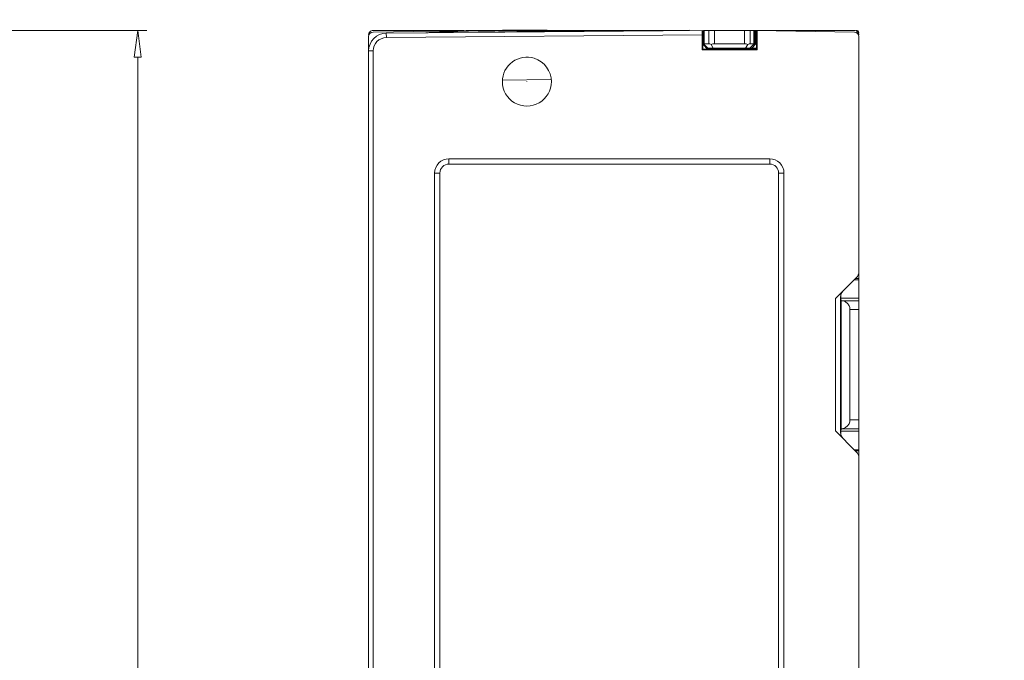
# Model space of a CAD drawing. Header units: millimetres. Extents: x -296 to 295, y -209 to 209.
# Tile 143 of 146: x 74 to 185, y 91 to 163. Entities that reach past the tile are written whole.
import ezdxf

# ---------------------------------------------------------------- set-up
doc = ezdxf.new("R2010")
doc.units = ezdxf.units.MM
doc.header["$MEASUREMENT"] = 0
doc.layers.add('layer 1', color=7, linetype='Continuous')

msp = doc.modelspace()

# ---------------------------------------------------------------- hatches: boundary and pattern name
at = {"layer": 'layer 1'}
h = msp.add_hatch(color=18, dxfattribs=at)
edge = h.paths.add_edge_path()
edge.add_spline(control_points=[(114.0597, 161.3214), (114.0597, 161.3269), (114.0552, 161.3314), (114.0497, 161.3314), (114.0442, 161.3314), (114.0397, 161.3269), (114.0397, 161.3214), (114.0397, 161.3158), (114.0442, 161.3114), (114.0497, 161.3114), (114.0552, 161.3114), (114.0597, 161.3158), (114.0597, 161.3214)], knot_values=[0, 0, 0, 0, 0.25, 0.25, 0.25, 0.5, 0.5, 0.5, 0.75, 0.75, 0.75, 1, 1, 1, 1], degree=3, periodic=1)
h = msp.add_hatch(color=18, dxfattribs=at)
edge = h.paths.add_edge_path()
edge.add_spline(control_points=[(133.2922, 157.4772), (133.2922, 157.4827), (133.2877, 157.4872), (133.2822, 157.4872), (133.2767, 157.4872), (133.2722, 157.4827), (133.2722, 157.4772), (133.2722, 157.4716), (133.2767, 157.4672), (133.2822, 157.4672), (133.2877, 157.4672), (133.2922, 157.4716), (133.2922, 157.4772)], knot_values=[0, 0, 0, 0, 0.25, 0.25, 0.25, 0.5, 0.5, 0.5, 0.75, 0.75, 0.75, 1, 1, 1, 1], degree=3, periodic=1)
h = msp.add_hatch(color=18, dxfattribs=at)
edge = h.paths.add_edge_path()
edge.add_spline(control_points=[(131.3097, 155.5714), (131.3097, 155.5769), (131.3052, 155.5814), (131.2997, 155.5814), (131.2942, 155.5814), (131.2897, 155.5769), (131.2897, 155.5714), (131.2897, 155.5658), (131.2942, 155.5614), (131.2997, 155.5614), (131.3052, 155.5614), (131.3097, 155.5658), (131.3097, 155.5714)], knot_values=[0, 0, 0, 0, 0.25, 0.25, 0.25, 0.5, 0.5, 0.5, 0.75, 0.75, 0.75, 1, 1, 1, 1], degree=3, periodic=1)
h = msp.add_hatch(color=18, dxfattribs=at)
edge = h.paths.add_edge_path()
edge.add_spline(control_points=[(131.3097, 155.5714), (131.3097, 155.5769), (131.3052, 155.5814), (131.2997, 155.5814), (131.2942, 155.5814), (131.2897, 155.5769), (131.2897, 155.5714), (131.2897, 155.5658), (131.2942, 155.5614), (131.2997, 155.5614), (131.3052, 155.5614), (131.3097, 155.5658), (131.3097, 155.5714)], knot_values=[0, 0, 0, 0, 0.25, 0.25, 0.25, 0.5, 0.5, 0.5, 0.75, 0.75, 0.75, 1, 1, 1, 1], degree=3, periodic=1)
h = msp.add_hatch(color=18, dxfattribs=at)
edge = h.paths.add_edge_path()
edge.add_spline(control_points=[(129.3272, 153.6655), (129.3272, 153.6711), (129.3227, 153.6755), (129.3172, 153.6755), (129.3116, 153.6755), (129.3072, 153.6711), (129.3072, 153.6655), (129.3072, 153.66), (129.3116, 153.6555), (129.3172, 153.6555), (129.3227, 153.6555), (129.3272, 153.66), (129.3272, 153.6655)], knot_values=[0, 0, 0, 0, 0.25, 0.25, 0.25, 0.5, 0.5, 0.5, 0.75, 0.75, 0.75, 1, 1, 1, 1], degree=3, periodic=1)

# ---------------------------------------------------------------- linework, layer by layer
at = {"layer": 'layer 1', "color": 1, "lineweight": 0}
msp.add_open_spline([(295.3283, 209.2747), (295.3283, 209.2747), (295.3283, -208.9236), (295.3283, -208.9236), (295.3283, -208.9236), (-296.1944, -208.9236), (-296.1944, -208.9236), (-296.1944, -208.9236), (-296.1944, 209.2747), (-296.1944, 209.2747), (-296.1944, 209.2747), (295.3283, 209.2747), (295.3283, 209.2747)], degree=3, knots=[0, 0, 0, 0, 0.25, 0.25, 0.25, 0.5, 0.5, 0.5, 0.75, 0.75, 0.75, 1, 1, 1, 1], dxfattribs=at)
at = {"layer": 'layer 1', "color": 5, "lineweight": 0}
msp.add_open_spline([(-281.2487, 194.7284), (-281.2487, 194.7284), (-281.2487, -197.0649), (-281.2487, -197.0649), (-281.2487, -197.0649), (283.3586, -197.0649), (283.3586, -197.0649)], degree=3, knots=[0, 0, 0, 0, 0.5, 0.5, 0.5, 1, 1, 1, 1], dxfattribs=at)
at = {"layer": 'layer 1', "lineweight": 0}
for points in [[(-9.9041, 161.3214), (-9.9041, 161.3214), (88.6475, 161.3214), (88.6475, 161.3214)], [(87.6475, 158.3214), (87.6475, 158.3214), (87.6475, 4.3214), (87.6475, 4.3214)]]:
    msp.add_open_spline(points, degree=3, dxfattribs=at)
at = {"layer": 'layer 1', "lineweight": 9}
for points, knots in [([(88.0475, 158.3214), (88.0475, 158.3214), (87.2475, 158.3214), (87.2475, 158.3214), (87.2475, 158.3214), (87.6475, 161.3214), (87.6475, 161.3214)], [0, 0, 0, 0, 0.5, 0.5, 0.5, 1, 1, 1, 1]), ([(114.0497, 161.3214), (113.9171, 161.3214), (113.7899, 161.2687), (113.6961, 161.1749), (113.6024, 161.0811), (113.5497, 160.954), (113.5497, 160.8214)], [0, 0, 0, 0, 0.5, 0.5, 0.5, 1, 1, 1, 1]), ([(114.0597, 161.3214), (114.0597, 161.3269), (114.0552, 161.3314), (114.0497, 161.3314), (114.0442, 161.3314), (114.0397, 161.3269), (114.0397, 161.3214), (114.0397, 161.3158), (114.0442, 161.3114), (114.0497, 161.3114), (114.0552, 161.3114), (114.0597, 161.3158), (114.0597, 161.3214)], [0, 0, 0, 0, 0.25, 0.25, 0.25, 0.5, 0.5, 0.5, 0.75, 0.75, 0.75, 1, 1, 1, 1]), ([(133.2963, 161.2968), (131.6376, 161.2965), (129.979, 161.301), (128.3202, 161.2907), (126.7324, 161.2808), (125.1444, 161.2574), (123.5578, 161.1953)], [0, 0, 0, 0, 0.5, 0.5, 0.5, 1, 1, 1, 1]), ([(125.5497, 161.3222), (125.5497, 161.3222), (125.0765, 161.3088), (125.0765, 161.3088), (125.0765, 161.3088), (124.4942, 161.2891), (124.4942, 161.2891), (124.4942, 161.2891), (123.8839, 161.2648), (123.8839, 161.2648)], [0, 0, 0, 0, 0.33333333, 0.33333333, 0.33333333, 0.66666667, 0.66666667, 0.66666667, 1, 1, 1, 1]), ([(125.6982, 161.319), (125.6771, 161.3188), (125.6562, 161.3187), (125.6351, 161.3186), (125.6194, 161.3185), (125.6036, 161.3183), (125.5882, 161.3184), (125.5827, 161.3185), (125.5773, 161.3185), (125.5714, 161.3183), (125.5672, 161.3181), (125.5628, 161.3178), (125.5594, 161.3182), (125.5573, 161.3184), (125.5556, 161.3189), (125.5521, 161.3182), (125.5509, 161.3179), (125.5496, 161.3175), (125.5497, 161.3183)], [0, 0, 0, 0, 0.16666667, 0.16666667, 0.16666667, 0.33333333, 0.33333333, 0.33333333, 0.5, 0.5, 0.5, 0.66666667, 0.66666667, 0.66666667, 0.83333333, 0.83333333, 0.83333333, 1, 1, 1, 1]), ([(127.2541, 161.3198), (127.222, 161.3196), (127.1899, 161.3194), (127.1577, 161.3192), (127.0735, 161.3188), (126.9892, 161.3192), (126.9049, 161.3199)], [0, 0, 0, 0, 0.5, 0.5, 0.5, 1, 1, 1, 1]), ([(142.4421, 161.3011), (141.9311, 161.3007), (141.4202, 161.3004), (140.9093, 161.3), (139.4252, 161.2991), (137.9411, 161.2985), (136.4569, 161.2978)], [0, 0, 0, 0, 0.5, 0.5, 0.5, 1, 1, 1, 1]), ([(150.9693, 161.3211), (150.9661, 161.3212), (150.9673, 161.3157), (150.9676, 161.3115), (150.9681, 161.3064), (150.9673, 161.3032), (150.9668, 161.2996), (150.9661, 161.2946), (150.9661, 161.2888), (150.966, 161.2831), (150.9657, 161.2671), (150.965, 161.252), (150.9645, 161.2367), (150.9638, 161.2161), (150.9635, 161.1951), (150.9631, 161.1742), (150.9627, 161.1487), (150.9624, 161.1233), (150.962, 161.0979), (150.9617, 161.0688), (150.9614, 161.0398), (150.9612, 161.0107), (150.9608, 160.9464), (150.9606, 160.8822), (150.9606, 160.818)], [0, 0, 0, 0, 0.125, 0.125, 0.125, 0.25, 0.25, 0.25, 0.375, 0.375, 0.375, 0.5, 0.5, 0.5, 0.625, 0.625, 0.625, 0.75, 0.75, 0.75, 0.875, 0.875, 0.875, 1, 1, 1, 1]), ([(168.5497, 160.8214), (168.5497, 160.954), (168.497, 161.0811), (168.4032, 161.1749), (168.3095, 161.2687), (168.1823, 161.3214), (168.0497, 161.3214)], [0, 0, 0, 0, 0.5, 0.5, 0.5, 1, 1, 1, 1]), ([(120.9216, 161.1063), (120.844, 161.1017), (120.7663, 161.0971), (120.6887, 161.0924), (120.4481, 161.078), (120.2076, 161.0633), (119.9671, 161.0482)], [0, 0, 0, 0, 0.5, 0.5, 0.5, 1, 1, 1, 1]), ([(120.0017, 161.0478), (120.0801, 161.0526), (120.1585, 161.0574), (120.2369, 161.0622), (120.4652, 161.0762), (120.6936, 161.0899), (120.9219, 161.1034)], [0, 0, 0, 0, 0.5, 0.5, 0.5, 1, 1, 1, 1]), ([(122.4857, 161.1932), (122.3607, 161.1868), (122.2356, 161.1801), (122.1106, 161.1734), (121.7142, 161.1521), (121.3179, 161.1296), (120.9216, 161.1063)], [0, 0, 0, 0, 0.5, 0.5, 0.5, 1, 1, 1, 1]), ([(120.9219, 161.1034), (121.0573, 161.1114), (121.1926, 161.1192), (121.3279, 161.127), (121.7133, 161.1491), (122.0988, 161.1703), (122.4843, 161.1904)], [0, 0, 0, 0, 0.5, 0.5, 0.5, 1, 1, 1, 1]), ([(123.5578, 161.1953), (123.3372, 161.1867), (123.1166, 161.1774), (122.896, 161.1676), (122.2387, 161.1386), (121.5816, 161.1051), (120.9246, 161.0695)], [0, 0, 0, 0, 0.5, 0.5, 0.5, 1, 1, 1, 1]), ([(123.3081, 161.2388), (123.3081, 161.2388), (122.8246, 161.2151), (122.8246, 161.2151), (122.8246, 161.2151), (122.4879, 161.1978), (122.4879, 161.1978)], [0, 0, 0, 0, 0.5, 0.5, 0.5, 1, 1, 1, 1]), ([(125.8519, 161.1024), (126.3726, 161.1147), (126.8934, 161.1255), (127.4142, 161.1353), (129.2489, 161.1698), (131.0838, 161.1914), (132.9187, 161.2066)], [0, 0, 0, 0, 0.5, 0.5, 0.5, 1, 1, 1, 1]), ([(133.0711, 161.1952), (132.7827, 161.1926), (132.4943, 161.1898), (132.2059, 161.1869), (131.4012, 161.1788), (130.5965, 161.1694), (129.7919, 161.1581)], [0, 0, 0, 0, 0.5, 0.5, 0.5, 1, 1, 1, 1]), ([(134.9827, 161.2217), (135.5563, 161.2254), (136.1299, 161.2288), (136.7035, 161.232), (138.6162, 161.2427), (140.529, 161.2512), (142.4417, 161.2611)], [0, 0, 0, 0, 0.5, 0.5, 0.5, 1, 1, 1, 1]), ([(151.1255, 159.7941), (151.1297, 159.7984), (151.1344, 159.8021), (151.1396, 159.8052), (151.1575, 159.8161), (151.1798, 159.8198), (151.2007, 159.8198)], [0, 0, 0, 0, 0.5, 0.5, 0.5, 1, 1, 1, 1]), ([(151.6998, 159.8213), (151.7418, 159.8214), (151.7833, 159.8093), (151.8231, 159.7943), (151.8759, 159.7743), (151.9256, 159.749), (151.9741, 159.7211)], [0, 0, 0, 0, 0.5, 0.5, 0.5, 1, 1, 1, 1]), ([(156.0753, 159.7211), (156.1237, 159.749), (156.1735, 159.7743), (156.2263, 159.7943), (156.266, 159.8093), (156.3075, 159.8214), (156.3496, 159.8213)], [0, 0, 0, 0, 0.5, 0.5, 0.5, 1, 1, 1, 1]), ([(156.8131, 159.8154), (156.8211, 159.8225), (156.8291, 159.8294), (156.8373, 159.8365), (156.8435, 159.8419), (156.8498, 159.8475), (156.8561, 159.8521), (156.8603, 159.8552), (156.8645, 159.8579), (156.8692, 159.8618), (156.8712, 159.8636), (156.8734, 159.8656), (156.8758, 159.865)], [0, 0, 0, 0, 0.25, 0.25, 0.25, 0.5, 0.5, 0.5, 0.75, 0.75, 0.75, 1, 1, 1, 1]), ([(132.1295, 158.1932), (131.2937, 158.4577), (130.382, 158.3079), (129.6748, 157.79), (128.9676, 157.272), (128.5497, 156.4479), (128.5497, 155.5714)], [0, 0, 0, 0, 0.5, 0.5, 0.5, 1, 1, 1, 1]), ([(133.2922, 157.4772), (133.2922, 157.4827), (133.2877, 157.4872), (133.2822, 157.4872), (133.2767, 157.4872), (133.2722, 157.4827), (133.2722, 157.4772), (133.2722, 157.4716), (133.2767, 157.4672), (133.2822, 157.4672), (133.2877, 157.4672), (133.2922, 157.4716), (133.2922, 157.4772)], [0, 0, 0, 0, 0.25, 0.25, 0.25, 0.5, 0.5, 0.5, 0.75, 0.75, 0.75, 1, 1, 1, 1]), ([(128.5497, 155.5714), (128.5497, 154.5889), (129.0738, 153.681), (129.9247, 153.1898), (130.7755, 152.6985), (131.8238, 152.6985), (132.6747, 153.1898), (133.5255, 153.681), (134.0497, 154.5889), (134.0497, 155.5714)], [0, 0, 0, 0, 0.33333333, 0.33333333, 0.33333333, 0.66666667, 0.66666667, 0.66666667, 1, 1, 1, 1]), ([(131.3097, 155.5714), (131.3097, 155.5769), (131.3052, 155.5814), (131.2997, 155.5814), (131.2942, 155.5814), (131.2897, 155.5769), (131.2897, 155.5714), (131.2897, 155.5658), (131.2942, 155.5614), (131.2997, 155.5614), (131.3052, 155.5614), (131.3097, 155.5658), (131.3097, 155.5714)], [0, 0, 0, 0, 0.25, 0.25, 0.25, 0.5, 0.5, 0.5, 0.75, 0.75, 0.75, 1, 1, 1, 1]), ([(131.3097, 155.5714), (131.3097, 155.5769), (131.3052, 155.5814), (131.2997, 155.5814), (131.2942, 155.5814), (131.2897, 155.5769), (131.2897, 155.5714), (131.2897, 155.5658), (131.2942, 155.5614), (131.2997, 155.5614), (131.3052, 155.5614), (131.3097, 155.5658), (131.3097, 155.5714)], [0, 0, 0, 0, 0.25, 0.25, 0.25, 0.5, 0.5, 0.5, 0.75, 0.75, 0.75, 1, 1, 1, 1]), ([(129.3272, 153.6655), (129.3272, 153.6711), (129.3227, 153.6755), (129.3172, 153.6755), (129.3116, 153.6755), (129.3072, 153.6711), (129.3072, 153.6655), (129.3072, 153.66), (129.3116, 153.6555), (129.3172, 153.6555), (129.3227, 153.6555), (129.3272, 153.66), (129.3272, 153.6655)], [0, 0, 0, 0, 0.25, 0.25, 0.25, 0.5, 0.5, 0.5, 0.75, 0.75, 0.75, 1, 1, 1, 1]), ([(122.5497, 146.9172), (122.1264, 146.9172), (121.7205, 146.7491), (121.4212, 146.4498), (121.1219, 146.1505), (120.9538, 145.7446), (120.9538, 145.3214)], [0, 0, 0, 0, 0.5, 0.5, 0.5, 1, 1, 1, 1]), ([(160.1456, 145.3214), (160.1456, 145.7446), (159.9774, 146.1505), (159.6781, 146.4498), (159.3789, 146.7491), (158.9729, 146.9172), (158.5497, 146.9172)], [0, 0, 0, 0, 0.5, 0.5, 0.5, 1, 1, 1, 1]), ([(122.5497, 146.3214), (122.2845, 146.3214), (122.0301, 146.216), (121.8426, 146.0285), (121.655, 145.8409), (121.5497, 145.5866), (121.5497, 145.3214)], [0, 0, 0, 0, 0.5, 0.5, 0.5, 1, 1, 1, 1]), ([(159.5497, 145.3214), (159.5497, 145.5866), (159.4443, 145.8409), (159.2568, 146.0285), (159.0693, 146.216), (158.8149, 146.3214), (158.5497, 146.3214)], [0, 0, 0, 0, 0.5, 0.5, 0.5, 1, 1, 1, 1]), ([(166.5779, 130.9995), (166.6887, 130.9959), (166.7998, 130.9738), (166.904, 130.9342), (167.0147, 130.8921), (167.1178, 130.8303), (167.207, 130.7526), (167.3072, 130.6653), (167.3899, 130.5578), (167.4484, 130.4378), (167.5146, 130.3017), (167.5497, 130.1494), (167.5497, 129.9995)], [0, 0, 0, 0, 0.25, 0.25, 0.25, 0.5, 0.5, 0.5, 0.75, 0.75, 0.75, 1, 1, 1, 1]), ([(167.5497, 117.6432), (167.5497, 117.4934), (167.5147, 117.3414), (167.4486, 117.2054), (167.3903, 117.0855), (167.3077, 116.9781), (167.2078, 116.8908), (167.1187, 116.813), (167.0159, 116.7512), (166.9053, 116.709), (166.8013, 116.6693), (166.6904, 116.6471), (166.5797, 116.6432)], [0, 0, 0, 0, 0.25, 0.25, 0.25, 0.5, 0.5, 0.5, 0.75, 0.75, 0.75, 1, 1, 1, 1])]:
    msp.add_open_spline(points, degree=3, knots=knots, dxfattribs=at)
for points in [[(87.6475, 161.3214), (87.6475, 161.3214), (88.0475, 158.3214), (88.0475, 158.3214)], [(125.4679, 161.3199), (125.4679, 161.3199), (114.041, 161.1205), (114.041, 161.1205)], [(114.0497, 161.3214), (114.0497, 161.3214), (124.2461, 161.3214), (124.2461, 161.3214)], [(115.5322, 161.0114), (115.5322, 161.0114), (151.0311, 161.3212), (151.0311, 161.3212)], [(125.9978, 161.3217), (125.8979, 161.3211), (125.798, 161.3203), (125.6982, 161.319)], [(126.6382, 161.3216), (126.4247, 161.3227), (126.2113, 161.3228), (125.9978, 161.3217)], [(126.6382, 161.3216), (126.6382, 161.3216), (126.9049, 161.3199), (126.9049, 161.3199)], [(126.6382, 161.3214), (126.6382, 161.3214), (126.9049, 161.3199), (126.9049, 161.3199)], [(127.2527, 161.3198), (127.2527, 161.3198), (127.9118, 161.3229), (127.9118, 161.3229)], [(127.2527, 161.3198), (127.2527, 161.3198), (127.9118, 161.3214), (127.9118, 161.3214)], [(133.2964, 161.3275), (131.5015, 161.3302), (129.7067, 161.3287), (127.9118, 161.3229)], [(134.9827, 161.2972), (134.9827, 161.2972), (133.2963, 161.2968), (133.2963, 161.2968)], [(133.2964, 161.3275), (133.2964, 161.3275), (133.5945, 161.3272), (133.5945, 161.3272)], [(133.2964, 161.3272), (133.2964, 161.3272), (133.5945, 161.3272), (133.5945, 161.3272)], [(133.5945, 161.3272), (133.5945, 161.3272), (136.8373, 161.3224), (136.8373, 161.3224)], [(133.5945, 161.3272), (133.5945, 161.3272), (135.4391, 161.3239), (135.4391, 161.3239)], [(136.4569, 161.2978), (136.4569, 161.2978), (134.9827, 161.2972), (134.9827, 161.2972)], [(136.4569, 161.2976), (136.4569, 161.2976), (134.9827, 161.2971), (134.9827, 161.2971)], [(135.4391, 161.3239), (135.4391, 161.3239), (136.8373, 161.3224), (136.8373, 161.3224)], [(136.4569, 161.2977), (136.5789, 161.305), (136.7008, 161.3129), (136.8227, 161.3213)], [(136.8227, 161.3213), (136.8227, 161.3213), (136.8373, 161.3223), (136.8373, 161.3223)], [(136.8373, 161.3224), (136.8373, 161.3224), (138.0158, 161.3219), (138.0158, 161.3219)], [(136.8373, 161.3224), (136.8373, 161.3224), (138.0158, 161.3214), (138.0158, 161.3214)], [(138.0158, 161.3219), (139.4912, 161.3206), (140.9667, 161.3181), (142.4421, 161.3179)], [(142.4421, 161.3185), (142.4421, 161.3185), (144.4338, 161.3185), (144.4338, 161.3185)], [(142.4421, 161.3179), (142.4421, 161.3179), (144.4338, 161.3181), (144.4338, 161.3181)], [(144.4338, 161.3027), (144.4338, 161.3027), (142.4421, 161.3011), (142.4421, 161.3011)], [(143.205, 161.3019), (143.205, 161.3019), (142.4421, 161.3014), (142.4421, 161.3014)], [(146.5497, 161.3045), (146.5497, 161.3045), (143.205, 161.3019), (143.205, 161.3019)], [(144.4338, 161.3181), (144.4338, 161.3181), (146.5496, 161.3191), (146.5496, 161.3191)], [(146.5497, 161.3047), (146.5497, 161.3047), (144.4338, 161.3027), (144.4338, 161.3027)], [(146.5496, 161.3202), (146.5496, 161.3202), (149.5425, 161.3246), (149.5425, 161.3246)], [(146.5496, 161.3191), (146.5496, 161.3191), (147.3048, 161.3198), (147.3048, 161.3198)], [(147.3048, 161.3198), (147.3048, 161.3198), (149.5425, 161.3246), (149.5425, 161.3246)], [(151.0497, 161.3217), (151.0497, 161.3217), (151.0311, 161.3214), (151.0311, 161.3214)], [(151.0497, 159.2123), (151.0497, 159.2123), (151.0497, 161.3213), (151.0497, 161.3213)], [(151.0997, 159.6854), (151.0997, 159.6854), (151.0997, 161.3214), (151.0997, 161.3214)], [(151.0997, 161.3214), (151.0997, 161.3214), (168.0497, 161.3214), (168.0497, 161.3214)], [(151.2002, 161.3214), (151.2002, 161.3214), (151.2004, 159.8198), (151.2004, 159.8198)], [(151.6994, 159.8213), (151.6994, 159.8213), (151.6992, 161.3214), (151.6992, 161.3214)], [(152.3487, 159.8215), (152.3487, 159.8215), (152.3487, 161.3214), (152.3487, 161.3214)], [(155.7006, 161.3214), (155.7006, 161.3214), (155.7006, 159.8215), (155.7006, 159.8215)], [(156.3502, 161.3214), (156.3502, 161.3214), (156.35, 159.8213), (156.35, 159.8213)], [(156.7759, 159.82), (156.7759, 159.82), (156.7761, 161.3214), (156.7761, 161.3214)], [(156.8761, 161.3214), (156.8761, 161.3214), (156.876, 159.8649), (156.876, 159.8649)], [(156.9997, 159.8137), (156.9997, 159.8137), (156.9997, 161.3214), (156.9997, 161.3214)], [(157.0497, 161.3214), (157.0497, 161.3214), (157.0497, 159.2116), (157.0497, 159.2116)], [(157.0497, 161.3214), (157.0497, 161.3214), (168.0584, 161.1292), (168.0584, 161.1292)], [(157.137, 161.3198), (157.137, 161.3198), (157.137, 159.1233), (157.137, 159.1233)], [(168.5402, 161.0714), (168.5158, 161.2147), (168.3871, 161.3214), (168.2385, 161.3214)], [(114.041, 161.1205), (113.7683, 161.1157), (113.5497, 160.8933), (113.5497, 160.6205)], [(115.5322, 161.0114), (114.4345, 161.0018), (113.5497, 160.1092), (113.5497, 159.0115)], [(113.5497, 1.9915), (113.5497, 1.9915), (113.5497, 160.6205), (113.5497, 160.6205)], [(115.5366, 160.5114), (114.7133, 160.5042), (114.0497, 159.8348), (114.0497, 159.0115)], [(115.5322, 161.0114), (115.5322, 161.0114), (115.5366, 160.5101), (115.5366, 160.5101)], [(115.5366, 160.5114), (115.5366, 160.5114), (150.9606, 160.818), (150.9606, 160.818)], [(121.9352, 161.1416), (121.9352, 161.1416), (120.9239, 161.0838), (120.9239, 161.0838)], [(121.9344, 161.1416), (121.5975, 161.1235), (121.2607, 161.1047), (120.9239, 161.0852)], [(121.9344, 161.142), (121.9344, 161.142), (122.2733, 161.1602), (122.2733, 161.1602)], [(122.2733, 161.1602), (122.2733, 161.1602), (122.474, 161.1706), (122.474, 161.1706)], [(122.4883, 161.1985), (122.4883, 161.1985), (122.4741, 161.1702), (122.4741, 161.1702)], [(123.8839, 161.2648), (123.8839, 161.2648), (123.3081, 161.2388), (123.3081, 161.2388)], [(132.9187, 161.2071), (132.9187, 161.2071), (134.9827, 161.2217), (134.9827, 161.2217)], [(132.9187, 161.2066), (132.9187, 161.2066), (133.2959, 161.2097), (133.2959, 161.2097)], [(134.7272, 161.2086), (134.7272, 161.2086), (133.0711, 161.1953), (133.0711, 161.1953)], [(133.2959, 161.1972), (133.2959, 161.1972), (133.0711, 161.1952), (133.0711, 161.1952)], [(133.2959, 161.2097), (133.2959, 161.2097), (134.9828, 161.2216), (134.9828, 161.2216)], [(134.7272, 161.2086), (134.7272, 161.2086), (134.9827, 161.2216), (134.9827, 161.2216)], [(135.4385, 161.2132), (135.4385, 161.2132), (134.7272, 161.2086), (134.7272, 161.2086)], [(134.7272, 161.2086), (134.7272, 161.2086), (134.8123, 161.213), (134.8123, 161.213)], [(135.4385, 161.2138), (135.4385, 161.2138), (134.7273, 161.2087), (134.7273, 161.2087)], [(134.8123, 161.213), (134.8123, 161.213), (134.9827, 161.2216), (134.9827, 161.2216)], [(150.9606, 159.1233), (150.9606, 159.1233), (150.9606, 160.818), (150.9606, 160.818)], [(168.5497, 160.6293), (168.5497, 160.902), (168.3311, 161.1244), (168.0584, 161.1292)], [(168.5402, 161.0714), (168.5402, 161.0714), (168.4771, 161.0714), (168.4771, 161.0714)], [(168.5431, 161.0298), (168.5431, 161.0437), (168.5422, 161.0576), (168.5402, 161.0714)], [(168.5497, 134.2856), (168.5497, 134.2856), (168.5497, 160.6293), (168.5497, 160.6293)], [(151.0497, 159.2123), (151.0497, 159.2123), (150.9606, 159.1233), (150.9606, 159.1233)], [(157.137, 159.1233), (157.137, 159.1233), (150.9606, 159.1233), (150.9606, 159.1233)], [(151.0499, 159.2124), (151.0499, 159.2124), (157.0497, 159.2106), (157.0497, 159.2106)], [(151.0619, 159.7228), (151.0619, 159.7228), (151.0997, 159.6854), (151.0997, 159.6854)], [(151.0619, 159.7228), (151.0619, 159.7228), (151.5721, 159.2123), (151.5721, 159.2123)], [(151.0997, 159.8196), (151.0997, 159.8196), (151.1255, 159.7941), (151.1255, 159.7941)], [(151.1255, 159.7941), (151.1255, 159.7941), (151.6006, 159.3188), (151.6006, 159.3188)], [(151.2004, 159.8198), (151.2004, 159.8198), (151.6994, 159.8213), (151.6994, 159.8213)], [(152.2049, 159.3207), (152.2049, 159.3207), (151.6006, 159.3188), (151.6006, 159.3188)], [(151.6006, 159.2123), (151.6006, 159.2123), (151.6006, 159.3188), (151.6006, 159.3188)], [(152.3487, 159.8215), (152.2172, 159.8215), (152.088, 159.7869), (151.9741, 159.7211)], [(151.9741, 159.7211), (151.9741, 159.7211), (152.2049, 159.3207), (152.2049, 159.3207)], [(152.2049, 159.3207), (152.2049, 159.3207), (155.8445, 159.3207), (155.8445, 159.3207)], [(152.3487, 159.8215), (152.3487, 159.8215), (155.7006, 159.8215), (155.7006, 159.8215)], [(157.0497, 159.3017), (157.0497, 159.3017), (154.5454, 159.3017), (154.5454, 159.3017)], [(156.0753, 159.7211), (155.9613, 159.7869), (155.8321, 159.8215), (155.7006, 159.8215)], [(156.0753, 159.7211), (156.0753, 159.7211), (155.8445, 159.3207), (155.8445, 159.3207)], [(156.324, 159.3192), (156.324, 159.3192), (155.8445, 159.3207), (155.8445, 159.3207)], [(156.8131, 159.8154), (156.8131, 159.8154), (156.324, 159.3192), (156.324, 159.3192)], [(156.324, 159.3192), (156.324, 159.3192), (156.5226, 159.3119), (156.5226, 159.3119)], [(156.35, 159.8213), (156.35, 159.8213), (156.7759, 159.82), (156.7759, 159.82)], [(156.9988, 159.8128), (156.9988, 159.8128), (156.5226, 159.3119), (156.5226, 159.3119)], [(157.0497, 159.3119), (157.0497, 159.3119), (156.5226, 159.3119), (156.5226, 159.3119)], [(156.7759, 159.82), (156.7884, 159.82), (156.801, 159.8187), (156.8131, 159.8154)], [(156.876, 159.8649), (156.876, 159.8649), (156.9997, 159.8137), (156.9997, 159.8137)], [(157.0497, 159.8128), (157.0497, 159.8128), (156.9988, 159.8128), (156.9988, 159.8128)], [(157.0497, 159.2106), (157.0497, 159.2106), (157.137, 159.1233), (157.137, 159.1233)], [(114.0497, 159.0115), (114.0497, 159.0115), (113.5497, 159.0115), (113.5497, 159.0115)], [(114.0497, 159.0115), (114.0497, 159.0115), (114.0497, 3.6926), (114.0497, 3.6926)], [(134.0497, 155.5714), (134.0497, 156.7705), (133.2727, 157.8314), (132.1295, 158.1932)], [(128.5481, 155.739), (128.5481, 155.739), (134.0145, 155.7915), (134.0145, 155.7915)], [(128.5481, 155.7387), (128.5481, 155.7387), (134.0145, 155.7915), (134.0145, 155.7915)], [(122.5497, 146.9172), (122.5497, 146.9172), (122.5497, 146.3214), (122.5497, 146.3214)], [(122.5497, 146.9172), (122.5497, 146.9172), (158.5497, 146.9172), (158.5497, 146.9172)], [(158.5497, 146.3214), (158.5497, 146.3214), (158.5497, 146.9172), (158.5497, 146.9172)], [(122.5497, 146.3214), (122.5497, 146.3214), (158.5497, 146.3214), (158.5497, 146.3214)], [(120.9538, 12.3214), (120.9538, 12.3214), (120.9538, 145.3214), (120.9538, 145.3214)], [(121.5497, 145.3214), (121.5497, 145.3214), (120.9538, 145.3214), (120.9538, 145.3214)], [(121.5497, 12.3214), (121.5497, 12.3214), (121.5497, 145.3214), (121.5497, 145.3214)], [(159.5497, 145.3214), (159.5497, 145.3214), (159.5497, 12.3214), (159.5497, 12.3214)], [(160.1456, 145.3214), (160.1456, 145.3214), (159.5497, 145.3214), (159.5497, 145.3214)], [(160.1456, 145.3214), (160.1456, 145.3214), (160.1456, 12.3214), (160.1456, 12.3214)], [(168.2568, 133.5785), (168.4443, 133.766), (168.5497, 134.0203), (168.5497, 134.2856)], [(168.5497, 113.3571), (168.5497, 113.3571), (168.5497, 134.2856), (168.5497, 134.2856)], [(168.2568, 133.5785), (168.2568, 133.5785), (165.9223, 131.244), (165.9223, 131.244)], [(168.5497, 133.3563), (168.5497, 133.3563), (168.0346, 133.3563), (168.0346, 133.3563)], [(168.1511, 133.4727), (168.1511, 133.4727), (168.5497, 133.4727), (168.5497, 133.4727)], [(166.7926, 132.1142), (166.605, 131.9267), (166.4997, 131.6724), (166.4997, 131.4071)], [(166.5323, 131.6518), (166.5326, 131.4293), (166.5331, 131.2966), (166.5336, 131.2865)], [(165.9223, 116.3987), (165.9223, 116.3987), (165.9223, 131.244), (165.9223, 131.244)], [(166.4997, 116.2356), (166.4997, 116.2356), (166.4997, 131.4071), (166.4997, 131.4071)], [(166.5479, 131.0001), (166.5479, 131.0001), (166.5336, 131.2865), (166.5336, 131.2865)], [(166.5336, 131.2865), (166.5336, 131.2865), (168.5497, 131.2865), (168.5497, 131.2865)], [(166.5479, 130.9995), (166.5479, 130.9995), (166.5479, 116.6432), (166.5479, 116.6432)], [(166.5779, 130.9995), (166.5779, 130.9995), (166.5479, 130.9995), (166.5479, 130.9995)], [(168.5497, 130.9989), (168.5497, 130.9989), (166.5808, 130.9989), (166.5808, 130.9989)], [(167.5497, 129.9995), (167.5497, 129.9995), (167.5497, 117.6432), (167.5497, 117.6432)], [(167.5497, 129.9995), (167.5497, 129.9995), (168.5497, 129.9995), (168.5497, 129.9995)], [(166.5448, 128.0706), (166.5448, 128.0706), (166.4997, 128.0714), (166.4997, 128.0714)], [(166.5448, 119.5721), (166.5448, 119.5721), (166.4997, 119.5714), (166.4997, 119.5714)], [(168.5497, 117.6432), (168.5497, 117.6432), (167.5497, 117.6432), (167.5497, 117.6432)], [(165.9223, 116.3987), (165.9223, 116.3987), (168.2568, 114.0642), (168.2568, 114.0642)], [(166.4997, 116.2356), (166.4997, 115.9703), (166.605, 115.716), (166.7926, 115.5285)], [(166.5336, 116.3563), (166.5331, 116.3461), (166.5326, 116.2134), (166.5323, 115.9909)], [(166.5336, 116.3563), (166.5336, 116.3563), (166.5479, 116.6426), (166.5479, 116.6426)], [(168.5497, 116.3563), (168.5497, 116.3563), (166.5336, 116.3563), (166.5336, 116.3563)], [(166.5479, 116.6432), (166.5479, 116.6432), (166.5797, 116.6432), (166.5797, 116.6432)], [(166.5829, 116.6438), (166.5829, 116.6438), (168.5497, 116.6438), (168.5497, 116.6438)], [(168.0346, 114.2865), (168.0346, 114.2865), (168.5497, 114.2865), (168.5497, 114.2865)], [(168.5497, 114.17), (168.5497, 114.17), (168.1511, 114.17), (168.1511, 114.17)], [(168.5497, 113.3571), (168.5497, 113.6224), (168.4443, 113.8767), (168.2568, 114.0642)], [(168.5497, 49.2856), (168.5497, 49.2856), (168.5497, 113.3571), (168.5497, 113.3571)]]:
    msp.add_open_spline(points, degree=3, dxfattribs=at)

doc.saveas('drawing.dxf')
